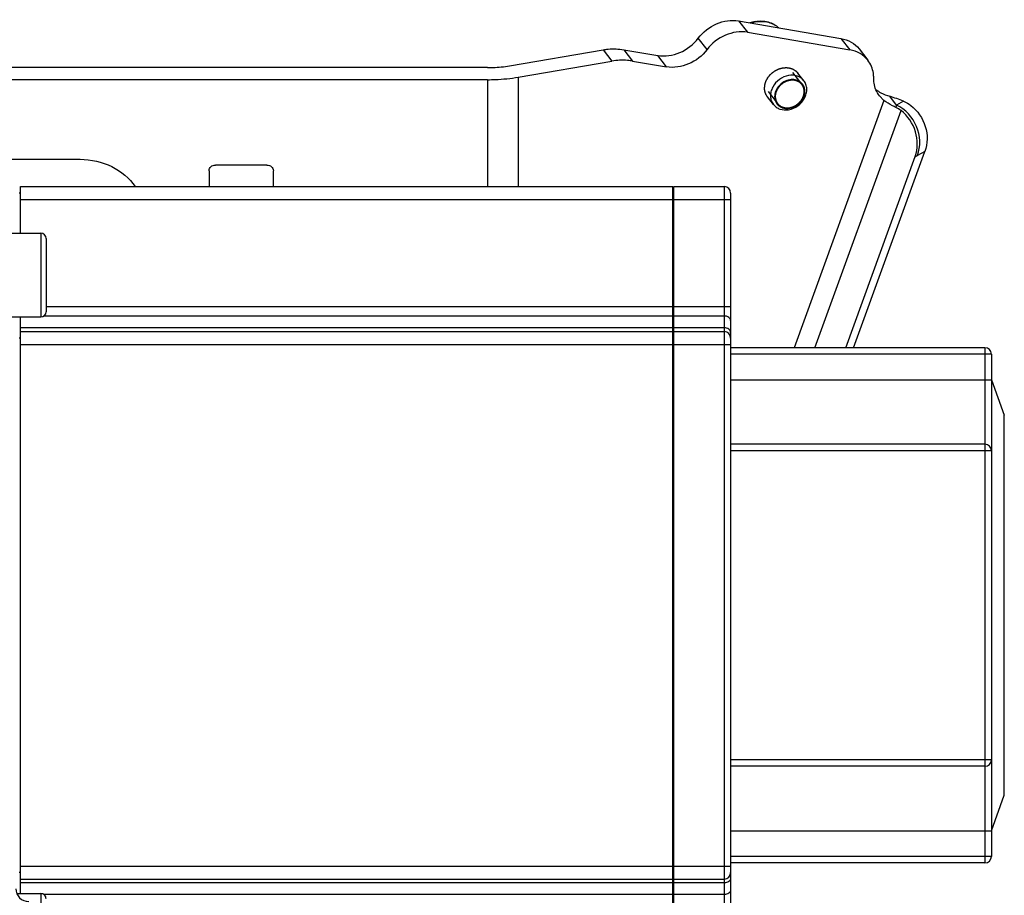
# Model space of a CAD drawing. Header units: millimetres. Extents: x 0 to 5945, y 0 to 4205.
# Tile 18 of 80: x 1200 to 1353, y 3358 to 3494. Entities that reach past the tile are written whole.
import ezdxf

# ---------------------------------------------------------------- set-up
doc = ezdxf.new("R2010")
doc.units = ezdxf.units.MM
doc.header["$LTSCALE"] = 326.975
for name, color, linetype in [('304102000080DXF_CONTINUOUS_LINE', 7, 'CONTINUOUS'), ('304105000175DXF_CONTINUOUS_LINE', 7, 'CONTINUOUS'), ('304304000004DXF_CONTINUOUS_LINE', 7, 'CONTINUOUS'), ('501023000027DXF_CONTINUOUS_LINE', 7, 'CONTINUOUS'), ('501023000091DXF_CONTINUOUS_LINE', 7, 'CONTINUOUS')]:
    doc.layers.add(name, color=color, linetype=linetype)

msp = doc.modelspace()

# ---------------------------------------------------------------- linework, layer by layer
at = {"layer": '304102000080DXF_CONTINUOUS_LINE', "color": 7, "linetype": 'Continuous'}
msp.add_arc((1201.247, 3359.172), 2, 180.00025, 270, dxfattribs=at)
at = {"layer": '304105000175DXF_CONTINUOUS_LINE', "color": 9, "linetype": 'Continuous'}
for p, q in [((1311.491, 3493.903), (1312.859, 3492.139)), ((1306.579, 3489.455), (1305.211, 3491.22)), ((1327.386, 3491.183), (1328.754, 3489.419)), ((1290.434, 3489.423), (1291.802, 3487.658)), ((1293.648, 3489.44), (1295.016, 3487.675)), ((1300.298, 3486.771), (1298.93, 3488.536)), ((1272.483, 3484.779), (1272.483, 3468.172)), ((1277.272, 3485.175), (1277.272, 3468.172)), ((1334.048, 3481.565), (1320.099, 3443.172)), ((1336.007, 3480.846), (1334.957, 3482.201)), ((1337.102, 3481.433), (1336.007, 3480.846)), ((1323.34, 3443.172), (1336.714, 3479.982)), ((1340.412, 3473.635), (1339.276, 3473.026))]:
    msp.add_line(p, q, dxfattribs=at)
at = {"layer": '304105000175DXF_CONTINUOUS_LINE', "color": 7, "linetype": 'Continuous'}
for p, q in [((1311.491, 3493.903), (1327.386, 3491.183)), ((1312.859, 3492.139), (1328.754, 3489.419)), ((1275.903, 3486.94), (1290.434, 3489.423)), ((1293.648, 3489.44), (1298.93, 3488.536)), ((1330.199, 3489.552), (1331.567, 3487.787)), ((1277.272, 3485.175), (1291.802, 3487.658)), ((1295.016, 3487.675), (1300.298, 3486.771)), ((1272.483, 3486.657), (1184.247, 3486.657)), ((1272.483, 3484.779), (1184.247, 3484.779)), ((1334.048, 3481.565), (1333.359, 3482.264)), ((1190.247, 3472.418), (1209.247, 3472.418)), ((1328.113, 3443.172), (1338.889, 3472.834)), ((1329.345, 3443.172), (1340.412, 3473.635)), ((1238.247, 3471.535), (1230.247, 3471.535)), ((1229.247, 3470.652), (1229.247, 3468.172)), ((1239.247, 3468.172), (1239.247, 3470.652))]:
    msp.add_line(p, q, dxfattribs=at)
msp.add_arc((1328.129, 3459.745), 23.471, 67.52496, 73.08899, dxfattribs=at)
at = {"layer": '304105000175DXF_CONTINUOUS_LINE', "color": 9, "linetype": 'Continuous'}
for centre, radius, start, end in [((1371.661, 3471.132), 36.954, 164.75848, 165.35481), ((1336.21, 3478.728), 6.474, 294.44592, 298.2659)]:
    msp.add_arc(centre, radius, start, end, dxfattribs=at)
at = {"layer": '304105000175DXF_CONTINUOUS_LINE', "color": 7, "linetype": 'Continuous'}
for points, knots in [([(1305.211, 3491.22), (1305.945, 3492.183), (1307.884, 3493.714), (1310.36, 3494.097), (1311.491, 3493.903)], [0, 0, 0, 0, 0.5136001, 1, 1, 1, 1]), ([(1312.859, 3492.139), (1311.728, 3492.332), (1309.252, 3491.949), (1307.313, 3490.419), (1306.579, 3489.455)], [0, 0, 0, 0, 0.4863999, 1, 1, 1, 1]), ([(1298.93, 3488.536), (1300.061, 3488.342), (1302.537, 3488.725), (1304.476, 3490.256), (1305.211, 3491.22)], [0, 0, 0, 0, 0.4864005, 1, 1, 1, 1]), ([(1327.386, 3491.183), (1327.941, 3491.088), (1329.009, 3490.721), (1329.868, 3489.979), (1330.199, 3489.553)], [0, 0, 0, 0, 0.5103844, 1, 1, 1, 1]), ([(1290.434, 3489.423), (1290.705, 3489.469), (1291.771, 3489.609), (1292.86, 3489.574), (1293.648, 3489.44)], [0, 0, 0, 0, 0.2562689, 1, 1, 1, 1]), ([(1306.579, 3489.455), (1305.844, 3488.491), (1303.905, 3486.961), (1301.429, 3486.578), (1300.298, 3486.771)], [0, 0, 0, 0, 0.5135995, 1, 1, 1, 1]), ([(1331.567, 3487.788), (1331.236, 3488.215), (1330.377, 3488.957), (1329.309, 3489.324), (1328.754, 3489.419)], [0, 0, 0, 0, 0.4896156, 1, 1, 1, 1]), ([(1295.016, 3487.675), (1294.757, 3487.719), (1293.69, 3487.853), (1292.602, 3487.795), (1291.802, 3487.658)], [0, 0, 0, 0, 0.2444837, 1, 1, 1, 1]), ([(1332.463, 3485.026), (1332.466, 3485.279), (1332.404, 3486.256), (1332.011, 3487.215), (1331.567, 3487.788)], [0, 0, 0, 0, 0.2589501, 1, 1, 1, 1]), ([(1272.483, 3486.657), (1272.774, 3486.657), (1273.918, 3486.68), (1275.062, 3486.796), (1275.903, 3486.94)], [0, 0, 0, 0, 0.2538301, 1, 1, 1, 1]), ([(1272.483, 3484.779), (1272.89, 3484.779), (1274.492, 3484.812), (1276.093, 3484.974), (1277.272, 3485.175)], [0, 0, 0, 0, 0.2538301, 1, 1, 1, 1]), ([(1333.359, 3482.264), (1332.915, 3482.837), (1332.523, 3483.795), (1332.461, 3484.772), (1332.463, 3485.026)], [0, 0, 0, 0, 0.741034, 1, 1, 1, 1]), ([(1335.908, 3480.475), (1335.736, 3480.556), (1335.089, 3480.87), (1334.461, 3481.234), (1334.048, 3481.565)], [0, 0, 0, 0, 0.2644457, 1, 1, 1, 1]), ([(1338.234, 3480.777), (1339.279, 3479.965), (1340.869, 3477.666), (1340.853, 3474.847), (1340.412, 3473.635)], [0, 0, 0, 0, 0.506367, 1, 1, 1, 1]), ([(1338.889, 3472.834), (1339.33, 3474.047), (1339.348, 3476.867), (1337.758, 3479.17), (1336.714, 3479.982)], [0, 0, 0, 0, 0.4936441, 1, 1, 1, 1]), ([(1209.247, 3472.418), (1210.921, 3472.418), (1214.238, 3471.689), (1216.877, 3469.499), (1217.783, 3468.187)], [0, 0, 0, 0, 0.5122528, 1, 1, 1, 1]), ([(1229.247, 3470.652), (1229.247, 3470.882), (1229.49, 3471.373), (1229.996, 3471.535), (1230.247, 3471.535)], [0, 0, 0, 0, 0.478064, 1, 1, 1, 1]), ([(1238.247, 3471.535), (1238.498, 3471.535), (1239.003, 3471.373), (1239.247, 3470.882), (1239.247, 3470.652)], [0, 0, 0, 0, 0.521936, 1, 1, 1, 1])]:
    msp.add_open_spline(points, degree=3, knots=knots, dxfattribs=at)
at = {"layer": '304105000175DXF_CONTINUOUS_LINE', "color": 2, "linetype": 'Continuous'}
for points, knots in [([(1315.513, 3483.485), (1315.516, 3483.521), (1315.524, 3483.592), (1315.535, 3483.698), (1315.544, 3483.787), (1315.551, 3483.858), (1315.556, 3483.911), (1315.561, 3483.955), (1315.564, 3483.986), (1315.566, 3484.002), (1315.567, 3484.011), (1315.57, 3484.02), (1315.573, 3484.031), (1315.579, 3484.049), (1315.585, 3484.071), (1315.594, 3484.098), (1315.605, 3484.134), (1315.619, 3484.179), (1315.641, 3484.251), (1315.663, 3484.323), (1315.685, 3484.395), (1315.701, 3484.449), (1315.714, 3484.49), (1315.722, 3484.517), (1315.726, 3484.53), (1315.73, 3484.543), (1315.74, 3484.56), (1315.75, 3484.581), (1315.768, 3484.615), (1315.79, 3484.658), (1315.817, 3484.708), (1315.852, 3484.776), (1315.887, 3484.844), (1315.922, 3484.912), (1315.944, 3484.954), (1315.962, 3484.988), (1315.973, 3485.009), (1315.982, 3485.026), (1315.988, 3485.039), (1315.997, 3485.05), (1316.009, 3485.066), (1316.024, 3485.086), (1316.048, 3485.118), (1316.078, 3485.157), (1316.114, 3485.205), (1316.163, 3485.268), (1316.211, 3485.331), (1316.259, 3485.394), (1316.289, 3485.434), (1316.313, 3485.465), (1316.328, 3485.485), (1316.339, 3485.499), (1316.345, 3485.507), (1316.352, 3485.514), (1316.361, 3485.522), (1316.376, 3485.536), (1316.395, 3485.553), (1316.424, 3485.581), (1316.461, 3485.615), (1316.505, 3485.656), (1316.564, 3485.711), (1316.623, 3485.766), (1316.681, 3485.821), (1316.718, 3485.856), (1316.748, 3485.883), (1316.766, 3485.9), (1316.779, 3485.913), (1316.787, 3485.918), (1316.799, 3485.926), (1316.826, 3485.944), (1316.867, 3485.972), (1316.917, 3486.005), (1316.966, 3486.038), (1317.032, 3486.081), (1317.098, 3486.125), (1317.156, 3486.164), (1317.189, 3486.186), (1317.213, 3486.202), (1317.234, 3486.216), (1317.251, 3486.227), (1317.267, 3486.238), (1317.29, 3486.248), (1317.326, 3486.264), (1317.372, 3486.285), (1317.444, 3486.317), (1317.535, 3486.358), (1317.626, 3486.399), (1317.699, 3486.432), (1317.744, 3486.452), (1317.781, 3486.468), (1317.803, 3486.479), (1317.822, 3486.483), (1317.841, 3486.488), (1317.865, 3486.494), (1317.893, 3486.502), (1317.931, 3486.511), (1317.997, 3486.528), (1318.072, 3486.547), (1318.148, 3486.567), (1318.204, 3486.581), (1318.261, 3486.595), (1318.308, 3486.607), (1318.339, 3486.615), (1318.353, 3486.619), (1318.36, 3486.621), (1318.367, 3486.621), (1318.381, 3486.622), (1318.402, 3486.624), (1318.439, 3486.626), (1318.485, 3486.629), (1318.559, 3486.635), (1318.633, 3486.64), (1318.707, 3486.645), (1318.763, 3486.649), (1318.809, 3486.652), (1318.846, 3486.654), (1318.869, 3486.656), (1318.888, 3486.657), (1318.9, 3486.658), (1318.909, 3486.659), (1318.918, 3486.657), (1318.934, 3486.655), (1318.956, 3486.652), (1318.992, 3486.648), (1319.038, 3486.642), (1319.11, 3486.633), (1319.182, 3486.624), (1319.255, 3486.615), (1319.309, 3486.608), (1319.354, 3486.603), (1319.39, 3486.598), (1319.413, 3486.595), (1319.431, 3486.593), (1319.442, 3486.592), (1319.45, 3486.589), (1319.459, 3486.586), (1319.473, 3486.581), (1319.493, 3486.574), (1319.526, 3486.563), (1319.567, 3486.549), (1319.632, 3486.526), (1319.697, 3486.503), (1319.763, 3486.481), (1319.811, 3486.464), (1319.852, 3486.45), (1319.881, 3486.44), (1319.897, 3486.434), (1319.909, 3486.43), (1319.922, 3486.426), (1319.933, 3486.42), (1319.944, 3486.413), (1319.965, 3486.399), (1319.998, 3486.379), (1320.042, 3486.352), (1320.1, 3486.316), (1320.158, 3486.28), (1320.216, 3486.244), (1320.252, 3486.222), (1320.281, 3486.204), (1320.303, 3486.19), (1320.321, 3486.179), (1320.335, 3486.17), (1320.344, 3486.164), (1320.352, 3486.16), (1320.358, 3486.154), (1320.368, 3486.144), (1320.389, 3486.123), (1320.418, 3486.093), (1320.454, 3486.057), (1320.501, 3486.009), (1320.561, 3485.949), (1320.632, 3485.877), (1320.679, 3485.829), (1320.703, 3485.805)], [0, 0, 0, 0, 0.015625, 0.03125, 0.046875, 0.0546875, 0.0625, 0.0703125, 0.0742188, 0.0761719, 0.0771484, 0.078125, 0.0800781, 0.0820312, 0.0859375, 0.0898438, 0.09375, 0.1015625, 0.109375, 0.125, 0.1328125, 0.140625, 0.1484375, 0.1503906, 0.1523438, 0.1542969, 0.15625, 0.1601562, 0.1640625, 0.171875, 0.1796875, 0.1875, 0.203125, 0.2109375, 0.21875, 0.2226562, 0.2265625, 0.2285156, 0.2304688, 0.2324219, 0.234375, 0.2382812, 0.2421875, 0.25, 0.2578125, 0.265625, 0.28125, 0.2890625, 0.296875, 0.3007812, 0.3046875, 0.3066406, 0.3076172, 0.3085938, 0.3105469, 0.3125, 0.3164062, 0.3203125, 0.328125, 0.3359375, 0.34375, 0.359375, 0.3671875, 0.375, 0.3789062, 0.3828125, 0.3847656, 0.3857422, 0.3867188, 0.390625, 0.3984375, 0.40625, 0.4140625, 0.421875, 0.4375, 0.4453125, 0.4492188, 0.453125, 0.4570312, 0.4589844, 0.4609375, 0.4648438, 0.46875, 0.4765625, 0.484375, 0.5, 0.515625, 0.5234375, 0.53125, 0.5351562, 0.5390625, 0.5410156, 0.5429688, 0.546875, 0.5507812, 0.5546875, 0.5625, 0.578125, 0.5859375, 0.59375, 0.6015625, 0.609375, 0.6132812, 0.6142578, 0.6152344, 0.6162109, 0.6171875, 0.6210938, 0.625, 0.6328125, 0.640625, 0.65625, 0.6640625, 0.671875, 0.6796875, 0.6835938, 0.6875, 0.6894531, 0.6914062, 0.6923828, 0.6933594, 0.6953125, 0.6992188, 0.703125, 0.7109375, 0.71875, 0.734375, 0.7421875, 0.75, 0.7578125, 0.7617188, 0.765625, 0.7675781, 0.7695312, 0.7705078, 0.7714844, 0.7734375, 0.7773438, 0.78125, 0.7890625, 0.796875, 0.8125, 0.8203125, 0.828125, 0.8359375, 0.8398438, 0.8417969, 0.84375, 0.8457031, 0.8476562, 0.8496094, 0.8515625, 0.859375, 0.8671875, 0.875, 0.890625, 0.8984375, 0.90625, 0.9101562, 0.9140625, 0.9179688, 0.9199219, 0.921875, 0.9228516, 0.9238281, 0.9257812, 0.9296875, 0.9375, 0.9453125, 0.953125, 0.96875, 0.984375, 1, 1, 1, 1]), ([(1315.961, 3482.129), (1315.944, 3482.153), (1315.911, 3482.202), (1315.874, 3482.256), (1315.849, 3482.292), (1315.838, 3482.307), (1315.83, 3482.319), (1315.823, 3482.332), (1315.811, 3482.355), (1315.793, 3482.387), (1315.773, 3482.426), (1315.752, 3482.465), (1315.734, 3482.498), (1315.722, 3482.52), (1315.716, 3482.534), (1315.71, 3482.548), (1315.703, 3482.565), (1315.687, 3482.606), (1315.668, 3482.654), (1315.649, 3482.703), (1315.639, 3482.727), (1315.634, 3482.741), (1315.629, 3482.751), (1315.627, 3482.762), (1315.622, 3482.777), (1315.615, 3482.803), (1315.601, 3482.856), (1315.587, 3482.908), (1315.574, 3482.954), (1315.569, 3482.972), (1315.565, 3482.987), (1315.562, 3483.002), (1315.558, 3483.029), (1315.552, 3483.066), (1315.545, 3483.111), (1315.538, 3483.156), (1315.532, 3483.194), (1315.528, 3483.22), (1315.526, 3483.235), (1315.525, 3483.251), (1315.524, 3483.271), (1315.521, 3483.319), (1315.518, 3483.39), (1315.514, 3483.454), (1315.513, 3483.485)], [0, 0, 0, 0, 0.0625, 0.125, 0.140625, 0.15625, 0.1640625, 0.171875, 0.1875, 0.21875, 0.25, 0.28125, 0.3125, 0.328125, 0.3359375, 0.34375, 0.359375, 0.375, 0.4375, 0.46875, 0.484375, 0.4921875, 0.5, 0.5078125, 0.515625, 0.53125, 0.5625, 0.625, 0.640625, 0.65625, 0.6640625, 0.671875, 0.6875, 0.71875, 0.75, 0.78125, 0.8125, 0.828125, 0.8359375, 0.84375, 0.859375, 0.875, 0.9375, 1, 1, 1, 1])]:
    msp.add_open_spline(points, degree=3, knots=knots, dxfattribs=at)
at = {"layer": '304105000175DXF_CONTINUOUS_LINE', "color": 7, "linetype": 'Continuous'}
for points in [[(1332.803, 3483.234), (1333.05, 3483.049), (1333.315, 3482.888), (1333.589, 3482.746)], [(1333.589, 3482.746), (1334.025, 3482.521), (1334.487, 3482.344), (1334.957, 3482.201)], [(1336.714, 3479.982), (1336.465, 3480.176), (1336.193, 3480.341), (1335.908, 3480.475)], [(1337.102, 3481.433), (1337.505, 3481.267), (1337.89, 3481.045), (1338.234, 3480.777)]]:
    msp.add_open_spline(points, degree=3, dxfattribs=at)
at = {"layer": '304105000175DXF_CONTINUOUS_LINE', "color": 9, "linetype": 'Continuous'}
msp.add_open_spline([(1339.276, 3473.026), (1339.787, 3474.433), (1339.636, 3477.763), (1337.375, 3480.185), (1336.007, 3480.846)], degree=3, knots=[0, 0, 0, 0, 0.4963666, 1, 1, 1, 1], dxfattribs=at)
at = {"layer": '304304000004DXF_CONTINUOUS_LINE', "color": 7, "linetype": 'Continuous'}
for p, q in [((1199.947, 3460.938), (1199.947, 3468.172)), ((1199.947, 3468.172), (1301.247, 3468.172)), ((1301.247, 3445.741), (1301.247, 3468.172)), ((1301.447, 3360.672), (1301.447, 3468.172)), ((1301.447, 3468.172), (1309.247, 3468.172)), ((1199.947, 3467.172), (1199.747, 3467.172)), ((1301.247, 3467.172), (1301.447, 3467.172)), ((1310.247, 3467.172), (1310.247, 3339.172)), ((1199.947, 3360.672), (1199.947, 3447.938)), ((1301.247, 3448.258), (1301.447, 3448.258)), ((1199.947, 3445.672), (1301.247, 3445.672)), ((1301.247, 3338.172), (1301.247, 3445.672)), ((1301.447, 3445.672), (1309.247, 3445.672)), ((1199.947, 3444.672), (1199.747, 3444.672)), ((1301.247, 3444.672), (1301.447, 3444.672)), ((1349.747, 3443.172), (1310.247, 3443.172)), ((1350.747, 3442.172), (1350.747, 3364.172)), ((1350.747, 3438.172), (1352.747, 3432.677)), ((1352.747, 3373.667), (1352.747, 3432.677)), ((1349.747, 3428.172), (1310.247, 3428.172)), ((1349.747, 3378.172), (1310.247, 3378.172)), ((1350.747, 3368.172), (1352.747, 3373.667)), ((1349.747, 3363.172), (1310.247, 3363.172)), ((1199.947, 3361.672), (1199.747, 3361.672)), ((1301.247, 3361.672), (1301.447, 3361.672)), ((1199.947, 3360.672), (1301.247, 3360.672)), ((1199.947, 3358.407), (1199.947, 3360.604)), ((1301.447, 3360.672), (1309.247, 3360.672)), ((1301.447, 3338.172), (1301.447, 3360.604))]:
    msp.add_line(p, q, dxfattribs=at)
at = {"layer": '304304000004DXF_CONTINUOUS_LINE', "color": 9, "linetype": 'Continuous'}
for p, q in [((1309.247, 3468.172), (1309.247, 3338.172)), ((1199.947, 3466.172), (1301.247, 3466.172)), ((1301.447, 3466.172), (1310.247, 3466.172)), ((1301.247, 3449.501), (1203.947, 3449.501)), ((1310.247, 3449.501), (1301.447, 3449.501)), ((1301.247, 3448.087), (1203.601, 3448.087)), ((1309.247, 3448.087), (1301.447, 3448.087)), ((1301.247, 3446.258), (1199.947, 3446.258)), ((1309.247, 3446.258), (1301.447, 3446.258)), ((1199.947, 3443.672), (1301.247, 3443.672)), ((1301.447, 3443.672), (1310.247, 3443.672)), ((1350.747, 3442.172), (1310.247, 3442.172)), ((1349.747, 3443.172), (1349.747, 3363.172)), ((1310.247, 3438.172), (1350.747, 3438.172)), ((1350.747, 3427.172), (1310.247, 3427.172)), ((1350.747, 3379.172), (1310.247, 3379.172)), ((1310.247, 3368.172), (1350.747, 3368.172)), ((1350.747, 3364.172), (1310.247, 3364.172)), ((1199.947, 3362.672), (1301.247, 3362.672)), ((1301.447, 3362.672), (1310.247, 3362.672)), ((1301.247, 3360.087), (1199.947, 3360.087)), ((1309.247, 3360.087), (1301.447, 3360.087)), ((1301.247, 3358.258), (1203.601, 3358.258)), ((1309.247, 3358.258), (1301.447, 3358.258))]:
    msp.add_line(p, q, dxfattribs=at)
at = {"layer": '304304000004DXF_CONTINUOUS_LINE', "color": 7, "linetype": 'Continuous'}
for centre, start, end in [((1309.247, 3467.172), 0, 90), ((1309.247, 3444.672), 0, 90), ((1349.747, 3442.172), 0, 90), ((1349.747, 3427.172), 0, 90), ((1349.747, 3379.172), 270, 360), ((1349.747, 3364.172), 270, 360), ((1309.247, 3361.672), 270, 360)]:
    msp.add_arc(centre, 1, start, end, dxfattribs=at)
at = {"layer": '304304000004DXF_CONTINUOUS_LINE', "color": 9, "linetype": 'Continuous'}
for points in [[(1310.247, 3447.38), (1310.247, 3447.573), (1309.949, 3447.993), (1309.492, 3448.087), (1309.247, 3448.087)], [(1310.247, 3358.965), (1310.247, 3358.772), (1309.949, 3358.352), (1309.492, 3358.258), (1309.247, 3358.258)]]:
    msp.add_open_spline(points, degree=3, knots=[0, 0, 0, 0, 0.4402325, 1, 1, 1, 1], dxfattribs=at)
for points in [[(1309.954, 3446.051), (1309.753, 3446.193), (1309.492, 3446.258), (1309.247, 3446.258)], [(1310.247, 3445.551), (1310.247, 3445.744), (1310.111, 3445.94), (1309.954, 3446.051)], [(1310.247, 3360.794), (1310.247, 3360.601), (1310.111, 3360.405), (1309.954, 3360.294)], [(1309.954, 3360.294), (1309.753, 3360.152), (1309.492, 3360.087), (1309.247, 3360.087)]]:
    msp.add_open_spline(points, degree=3, dxfattribs=at)
at = {"layer": '501023000027DXF_CONTINUOUS_LINE', "color": 2, "linetype": 'Continuous'}
for p, q in [((1319.874, 3485.894), (1321.323, 3484.026)), ((1321.33, 3484.016), (1321.323, 3484.026)), ((1316.082, 3482.952), (1317.53, 3481.085)), ((1317.522, 3481.095), (1317.53, 3481.085))]:
    msp.add_line(p, q, dxfattribs=at)
at = {"layer": '501023000027DXF_CONTINUOUS_LINE', "color": 7, "linetype": 'Continuous'}
for p, q in [((1321.626, 3484.614), (1320.703, 3485.805)), ((1316.884, 3480.938), (1315.961, 3482.129))]:
    msp.add_line(p, q, dxfattribs=at)
for centre, radius, start, end in [((1314.977, 3488.495), 5.409, 99.77553, 108.88839), ((1320.013, 3483.003), 1.763, 44.8412, 55.005)]:
    msp.add_arc(centre, radius, start, end, dxfattribs=at)
at = {"layer": '501023000027DXF_CONTINUOUS_LINE', "color": 9, "linetype": 'Continuous'}
msp.add_arc((1315.082, 3488.405), 5.438, 99.76664, 107.92557, dxfattribs=at)
at = {"layer": '501023000027DXF_CONTINUOUS_LINE', "color": 7, "linetype": 'Continuous'}
for points, knots in [([(1314.058, 3493.826), (1314.716, 3493.938), (1315.746, 3493.913), (1316.968, 3493.431), (1317.492, 3493.055), (1317.722, 3492.839)], [0, 0, 0, 0, 0.5117006, 0.7582921, 1, 1, 1, 1]), ([(1319.255, 3485.425), (1318.741, 3485.337), (1317.744, 3484.9), (1316.854, 3483.892), (1316.483, 3482.935), (1316.403, 3482.209), (1316.529, 3481.519), (1316.748, 3481.114), (1316.884, 3480.938)], [0, 0, 0, 0, 0.26218, 0.5258985, 0.6525204, 0.773144, 0.8882413, 1, 1, 1, 1]), ([(1319.426, 3484.763), (1319.113, 3484.709), (1318.494, 3484.483), (1317.732, 3483.874), (1317.212, 3483.069), (1317.016, 3482.176), (1317.191, 3481.319), (1317.733, 3480.651), (1318.535, 3480.298), (1319.131, 3480.298), (1319.426, 3480.348)], [0, 0, 0, 0, 0.1334545, 0.2697875, 0.4027066, 0.5275718, 0.6440807, 0.757209, 0.8743294, 1, 1, 1, 1]), ([(1321.626, 3484.614), (1321.499, 3484.778), (1321.188, 3485.073), (1320.401, 3485.467), (1319.7, 3485.501), (1319.255, 3485.425)], [0, 0, 0, 0, 0.2380082, 0.4822689, 1, 1, 1, 1]), ([(1319.255, 3480.127), (1319.77, 3480.215), (1320.766, 3480.652), (1321.656, 3481.66), (1322.027, 3482.617), (1322.107, 3483.343), (1321.982, 3484.033), (1321.762, 3484.438), (1321.626, 3484.614)], [0, 0, 0, 0, 0.26218, 0.5258985, 0.6525204, 0.773144, 0.8882413, 1, 1, 1, 1]), ([(1321.024, 3484.447), (1320.805, 3484.6), (1320.275, 3484.816), (1319.708, 3484.811), (1319.426, 3484.763)], [0, 0, 0, 0, 0.4830741, 1, 1, 1, 1]), ([(1319.426, 3480.348), (1319.875, 3480.425), (1320.533, 3480.724), (1321.195, 3481.362), (1321.565, 3481.939), (1321.77, 3482.565), (1321.793, 3483.196), (1321.629, 3483.781), (1321.399, 3484.109), (1321.263, 3484.246)], [0, 0, 0, 0, 0.2631948, 0.397485, 0.5287479, 0.6545871, 0.7740783, 0.8882504, 1, 1, 1, 1]), ([(1316.884, 3480.938), (1317.011, 3480.774), (1317.322, 3480.479), (1318.11, 3480.085), (1318.81, 3480.051), (1319.255, 3480.127)], [0, 0, 0, 0, 0.2380082, 0.4822688, 1, 1, 1, 1])]:
    msp.add_open_spline(points, degree=3, knots=knots, dxfattribs=at)
at = {"layer": '501023000027DXF_CONTINUOUS_LINE', "color": 9, "linetype": 'Continuous'}
msp.add_open_spline([(1314.159, 3493.764), (1314.803, 3493.874), (1315.804, 3493.855), (1316.992, 3493.398), (1317.497, 3493.043), (1317.719, 3492.839)], degree=3, knots=[0, 0, 0, 0, 0.5169298, 0.7620506, 1, 1, 1, 1], dxfattribs=at)
at = {"layer": '501023000027DXF_CONTINUOUS_LINE', "color": 2, "linetype": 'Continuous'}
for points, knots in [([(1319.426, 3484.675), (1319.377, 3484.661), (1319.302, 3484.641), (1319.203, 3484.614), (1319.128, 3484.594), (1319.066, 3484.577), (1319.017, 3484.563), (1318.98, 3484.553), (1318.948, 3484.545), (1318.925, 3484.533), (1318.901, 3484.522), (1318.871, 3484.508), (1318.824, 3484.485), (1318.765, 3484.456), (1318.694, 3484.422), (1318.623, 3484.388), (1318.563, 3484.359), (1318.525, 3484.341), (1318.507, 3484.332), (1318.495, 3484.327), (1318.482, 3484.317), (1318.466, 3484.305), (1318.444, 3484.289), (1318.417, 3484.27), (1318.385, 3484.247), (1318.342, 3484.215), (1318.288, 3484.176), (1318.234, 3484.138), (1318.191, 3484.106), (1318.159, 3484.083), (1318.132, 3484.064), (1318.111, 3484.048), (1318.095, 3484.036), (1318.081, 3484.027), (1318.072, 3484.017), (1318.058, 3484.003), (1318.028, 3483.972), (1317.983, 3483.924), (1317.928, 3483.867), (1317.872, 3483.81), (1317.827, 3483.762), (1317.79, 3483.724), (1317.767, 3483.7), (1317.749, 3483.681), (1317.73, 3483.663), (1317.712, 3483.635), (1317.691, 3483.603), (1317.662, 3483.56), (1317.626, 3483.505), (1317.583, 3483.441), (1317.547, 3483.386), (1317.518, 3483.343), (1317.497, 3483.311), (1317.479, 3483.284), (1317.466, 3483.265), (1317.459, 3483.254), (1317.453, 3483.246), (1317.45, 3483.237), (1317.445, 3483.225), (1317.437, 3483.204), (1317.424, 3483.175), (1317.41, 3483.139), (1317.39, 3483.092), (1317.365, 3483.033), (1317.336, 3482.962), (1317.311, 3482.903), (1317.292, 3482.855), (1317.277, 3482.82), (1317.264, 3482.79), (1317.26, 3482.767), (1317.256, 3482.743), (1317.25, 3482.713), (1317.241, 3482.665), (1317.23, 3482.606), (1317.216, 3482.534), (1317.202, 3482.463), (1317.192, 3482.409), (1317.185, 3482.373), (1317.182, 3482.358), (1317.18, 3482.346), (1317.177, 3482.334), (1317.178, 3482.32), (1317.179, 3482.302), (1317.179, 3482.279), (1317.18, 3482.25), (1317.181, 3482.215), (1317.183, 3482.168), (1317.185, 3482.11), (1317.187, 3482.052), (1317.188, 3482.005), (1317.189, 3481.97), (1317.19, 3481.941), (1317.191, 3481.918), (1317.192, 3481.9), (1317.192, 3481.885), (1317.195, 3481.875), (1317.198, 3481.864), (1317.202, 3481.85), (1317.211, 3481.818), (1317.224, 3481.769), (1317.242, 3481.703), (1317.26, 3481.638), (1317.275, 3481.584), (1317.287, 3481.54), (1317.295, 3481.513), (1317.301, 3481.491), (1317.306, 3481.469), (1317.321, 3481.445), (1317.337, 3481.416), (1317.36, 3481.377), (1317.388, 3481.328), (1317.421, 3481.27), (1317.466, 3481.192), (1317.5, 3481.134), (1317.522, 3481.095)], [0, 0, 0, 0, 0.03125, 0.046875, 0.0625, 0.078125, 0.0859375, 0.09375, 0.1015625, 0.1054688, 0.109375, 0.1171875, 0.125, 0.140625, 0.15625, 0.171875, 0.1875, 0.1953125, 0.1972656, 0.1992188, 0.203125, 0.2070312, 0.2109375, 0.21875, 0.2265625, 0.234375, 0.25, 0.265625, 0.2734375, 0.28125, 0.2890625, 0.2929688, 0.296875, 0.3007812, 0.3027344, 0.3046875, 0.3125, 0.328125, 0.34375, 0.359375, 0.375, 0.3828125, 0.390625, 0.3945312, 0.3984375, 0.40625, 0.4140625, 0.421875, 0.4375, 0.453125, 0.46875, 0.4765625, 0.484375, 0.4921875, 0.4960938, 0.4980469, 0.5, 0.5019531, 0.5039062, 0.5078125, 0.515625, 0.5234375, 0.53125, 0.546875, 0.5625, 0.578125, 0.5859375, 0.59375, 0.6015625, 0.6054688, 0.609375, 0.6171875, 0.625, 0.640625, 0.65625, 0.671875, 0.6875, 0.6914062, 0.6953125, 0.6972656, 0.6992188, 0.703125, 0.7070312, 0.7109375, 0.71875, 0.7265625, 0.734375, 0.75, 0.765625, 0.7734375, 0.78125, 0.7890625, 0.7929688, 0.796875, 0.8007812, 0.8027344, 0.8046875, 0.8085938, 0.8125, 0.828125, 0.84375, 0.859375, 0.875, 0.8828125, 0.890625, 0.8945312, 0.8984375, 0.90625, 0.9140625, 0.921875, 0.9375, 0.953125, 0.96875, 1, 1, 1, 1]), ([(1321.323, 3484.026), (1321.295, 3484.056), (1321.253, 3484.1), (1321.197, 3484.159), (1321.161, 3484.196), (1321.133, 3484.226), (1321.116, 3484.245), (1321.104, 3484.258), (1321.096, 3484.265), (1321.087, 3484.271), (1321.077, 3484.279), (1321.059, 3484.291), (1321.038, 3484.306), (1321.003, 3484.33), (1320.96, 3484.361), (1320.917, 3484.391), (1320.883, 3484.416), (1320.861, 3484.431), (1320.844, 3484.443), (1320.833, 3484.45), (1320.825, 3484.457), (1320.815, 3484.462), (1320.798, 3484.469), (1320.773, 3484.48), (1320.734, 3484.498), (1320.685, 3484.52), (1320.635, 3484.542), (1320.596, 3484.56), (1320.567, 3484.573), (1320.542, 3484.584), (1320.525, 3484.592), (1320.515, 3484.596), (1320.508, 3484.6), (1320.5, 3484.602), (1320.489, 3484.604), (1320.471, 3484.609), (1320.444, 3484.615), (1320.413, 3484.623), (1320.37, 3484.634), (1320.318, 3484.647), (1320.265, 3484.66), (1320.223, 3484.67), (1320.196, 3484.677), (1320.178, 3484.681), (1320.167, 3484.684), (1320.155, 3484.684), (1320.141, 3484.685), (1320.118, 3484.687), (1320.09, 3484.689), (1320.044, 3484.692), (1319.987, 3484.696), (1319.93, 3484.7), (1319.884, 3484.703), (1319.856, 3484.705), (1319.833, 3484.707), (1319.819, 3484.708), (1319.807, 3484.709), (1319.795, 3484.708), (1319.775, 3484.706), (1319.745, 3484.704), (1319.698, 3484.699), (1319.639, 3484.694), (1319.544, 3484.685), (1319.474, 3484.679), (1319.426, 3484.675)], [0, 0, 0, 0, 0.0625, 0.09375, 0.125, 0.140625, 0.15625, 0.1640625, 0.1679688, 0.171875, 0.1796875, 0.1875, 0.203125, 0.21875, 0.25, 0.28125, 0.296875, 0.3125, 0.3203125, 0.328125, 0.3320312, 0.3359375, 0.34375, 0.359375, 0.375, 0.40625, 0.4375, 0.453125, 0.46875, 0.484375, 0.4921875, 0.4960938, 0.5, 0.5039062, 0.5078125, 0.515625, 0.53125, 0.546875, 0.5625, 0.59375, 0.625, 0.640625, 0.65625, 0.6640625, 0.6679688, 0.671875, 0.6796875, 0.6875, 0.703125, 0.71875, 0.75, 0.78125, 0.796875, 0.8125, 0.8203125, 0.828125, 0.8320312, 0.8359375, 0.84375, 0.859375, 0.875, 0.90625, 0.9375, 1, 1, 1, 1]), ([(1319.426, 3480.436), (1319.476, 3480.45), (1319.55, 3480.47), (1319.65, 3480.497), (1319.724, 3480.517), (1319.786, 3480.534), (1319.836, 3480.547), (1319.873, 3480.558), (1319.904, 3480.566), (1319.928, 3480.578), (1319.951, 3480.589), (1319.981, 3480.603), (1320.028, 3480.626), (1320.088, 3480.655), (1320.159, 3480.689), (1320.23, 3480.723), (1320.289, 3480.752), (1320.328, 3480.77), (1320.345, 3480.779), (1320.358, 3480.784), (1320.371, 3480.794), (1320.387, 3480.806), (1320.408, 3480.821), (1320.435, 3480.841), (1320.468, 3480.864), (1320.511, 3480.895), (1320.564, 3480.934), (1320.618, 3480.973), (1320.661, 3481.005), (1320.693, 3481.028), (1320.72, 3481.047), (1320.742, 3481.063), (1320.758, 3481.075), (1320.772, 3481.084), (1320.781, 3481.094), (1320.794, 3481.108), (1320.824, 3481.139), (1320.87, 3481.187), (1320.925, 3481.244), (1320.98, 3481.301), (1321.026, 3481.349), (1321.063, 3481.387), (1321.086, 3481.411), (1321.104, 3481.43), (1321.123, 3481.448), (1321.14, 3481.476), (1321.162, 3481.508), (1321.191, 3481.551), (1321.227, 3481.605), (1321.27, 3481.67), (1321.305, 3481.724), (1321.334, 3481.768), (1321.356, 3481.8), (1321.374, 3481.827), (1321.386, 3481.846), (1321.393, 3481.857), (1321.399, 3481.865), (1321.402, 3481.874), (1321.407, 3481.886), (1321.416, 3481.907), (1321.428, 3481.936), (1321.443, 3481.972), (1321.463, 3482.019), (1321.487, 3482.078), (1321.517, 3482.149), (1321.541, 3482.208), (1321.561, 3482.255), (1321.576, 3482.291), (1321.589, 3482.321), (1321.592, 3482.344), (1321.597, 3482.368), (1321.603, 3482.398), (1321.612, 3482.446), (1321.623, 3482.505), (1321.637, 3482.577), (1321.65, 3482.648), (1321.661, 3482.702), (1321.667, 3482.738), (1321.67, 3482.753), (1321.672, 3482.765), (1321.675, 3482.777), (1321.674, 3482.791), (1321.674, 3482.809), (1321.673, 3482.832), (1321.672, 3482.861), (1321.671, 3482.896), (1321.67, 3482.943), (1321.668, 3483.001), (1321.666, 3483.059), (1321.664, 3483.106), (1321.663, 3483.141), (1321.662, 3483.17), (1321.662, 3483.193), (1321.661, 3483.211), (1321.661, 3483.226), (1321.657, 3483.236), (1321.655, 3483.247), (1321.651, 3483.261), (1321.642, 3483.293), (1321.628, 3483.342), (1321.61, 3483.408), (1321.592, 3483.473), (1321.577, 3483.527), (1321.565, 3483.571), (1321.558, 3483.598), (1321.552, 3483.619), (1321.547, 3483.642), (1321.532, 3483.666), (1321.515, 3483.695), (1321.493, 3483.734), (1321.465, 3483.783), (1321.431, 3483.841), (1321.386, 3483.919), (1321.353, 3483.977), (1321.33, 3484.016)], [0, 0, 0, 0, 0.03125, 0.046875, 0.0625, 0.078125, 0.0859375, 0.09375, 0.1015625, 0.1054688, 0.109375, 0.1171875, 0.125, 0.140625, 0.15625, 0.171875, 0.1875, 0.1953125, 0.1972656, 0.1992188, 0.203125, 0.2070312, 0.2109375, 0.21875, 0.2265625, 0.234375, 0.25, 0.265625, 0.2734375, 0.28125, 0.2890625, 0.2929688, 0.296875, 0.3007812, 0.3027344, 0.3046875, 0.3125, 0.328125, 0.34375, 0.359375, 0.375, 0.3828125, 0.390625, 0.3945312, 0.3984375, 0.40625, 0.4140625, 0.421875, 0.4375, 0.453125, 0.46875, 0.4765625, 0.484375, 0.4921875, 0.4960938, 0.4980469, 0.5, 0.5019531, 0.5039062, 0.5078125, 0.515625, 0.5234375, 0.53125, 0.546875, 0.5625, 0.578125, 0.5859375, 0.59375, 0.6015625, 0.6054688, 0.609375, 0.6171875, 0.625, 0.640625, 0.65625, 0.671875, 0.6875, 0.6914062, 0.6953125, 0.6972656, 0.6992188, 0.703125, 0.7070312, 0.7109375, 0.71875, 0.7265625, 0.734375, 0.75, 0.765625, 0.7734375, 0.78125, 0.7890625, 0.7929688, 0.796875, 0.8007812, 0.8027344, 0.8046875, 0.8085938, 0.8125, 0.828125, 0.84375, 0.859375, 0.875, 0.8828125, 0.890625, 0.8945312, 0.8984375, 0.90625, 0.9140625, 0.921875, 0.9375, 0.953125, 0.96875, 1, 1, 1, 1]), ([(1317.53, 3481.085), (1317.558, 3481.055), (1317.6, 3481.011), (1317.656, 3480.951), (1317.691, 3480.914), (1317.719, 3480.885), (1317.737, 3480.866), (1317.749, 3480.853), (1317.756, 3480.846), (1317.765, 3480.84), (1317.776, 3480.832), (1317.793, 3480.82), (1317.815, 3480.805), (1317.849, 3480.781), (1317.892, 3480.75), (1317.935, 3480.72), (1317.97, 3480.695), (1317.991, 3480.68), (1318.009, 3480.668), (1318.019, 3480.66), (1318.028, 3480.654), (1318.037, 3480.649), (1318.055, 3480.642), (1318.079, 3480.631), (1318.119, 3480.613), (1318.168, 3480.591), (1318.217, 3480.569), (1318.256, 3480.551), (1318.286, 3480.538), (1318.311, 3480.527), (1318.328, 3480.519), (1318.338, 3480.514), (1318.345, 3480.511), (1318.353, 3480.509), (1318.363, 3480.506), (1318.382, 3480.502), (1318.408, 3480.495), (1318.44, 3480.488), (1318.482, 3480.477), (1318.535, 3480.464), (1318.588, 3480.451), (1318.63, 3480.441), (1318.656, 3480.434), (1318.675, 3480.43), (1318.686, 3480.427), (1318.697, 3480.427), (1318.711, 3480.426), (1318.734, 3480.424), (1318.763, 3480.422), (1318.808, 3480.419), (1318.866, 3480.415), (1318.923, 3480.411), (1318.968, 3480.407), (1318.997, 3480.405), (1319.02, 3480.404), (1319.034, 3480.403), (1319.045, 3480.402), (1319.057, 3480.402), (1319.078, 3480.405), (1319.107, 3480.407), (1319.155, 3480.412), (1319.214, 3480.417), (1319.308, 3480.426), (1319.379, 3480.432), (1319.426, 3480.436)], [0, 0, 0, 0, 0.0625, 0.09375, 0.125, 0.140625, 0.15625, 0.1640625, 0.1679688, 0.171875, 0.1796875, 0.1875, 0.203125, 0.21875, 0.25, 0.28125, 0.296875, 0.3125, 0.3203125, 0.328125, 0.3320312, 0.3359375, 0.34375, 0.359375, 0.375, 0.40625, 0.4375, 0.453125, 0.46875, 0.484375, 0.4921875, 0.4960938, 0.5, 0.5039062, 0.5078125, 0.515625, 0.53125, 0.546875, 0.5625, 0.59375, 0.625, 0.640625, 0.65625, 0.6640625, 0.6679688, 0.671875, 0.6796875, 0.6875, 0.703125, 0.71875, 0.75, 0.78125, 0.796875, 0.8125, 0.8203125, 0.828125, 0.8320312, 0.8359375, 0.84375, 0.859375, 0.875, 0.90625, 0.9375, 1, 1, 1, 1])]:
    msp.add_open_spline(points, degree=3, knots=knots, dxfattribs=at)
at = {"layer": '501023000091DXF_CONTINUOUS_LINE', "color": 7, "linetype": 'Continuous'}
for p, q in [((1195.947, 3460.938), (1203.147, 3460.938)), ((1203.947, 3460.138), (1203.947, 3448.738)), ((1195.947, 3447.938), (1203.147, 3447.938)), ((1199.399, 3358.407), (1203.147, 3358.407))]:
    msp.add_line(p, q, dxfattribs=at)
at = {"layer": '501023000091DXF_CONTINUOUS_LINE', "color": 9, "linetype": 'Continuous'}
for p, q in [((1203.147, 3460.938), (1203.147, 3447.938)), ((1203.147, 3358.407), (1203.147, 3353.151))]:
    msp.add_line(p, q, dxfattribs=at)
at = {"layer": '501023000091DXF_CONTINUOUS_LINE', "color": 7, "linetype": 'Continuous'}
for centre, start, end in [((1203.147, 3460.138), 0, 90), ((1203.147, 3448.738), 270, 360), ((1203.147, 3357.607), 359.99999, 90)]:
    msp.add_arc(centre, 0.8, start, end, dxfattribs=at)

doc.saveas('drawing.dxf')
